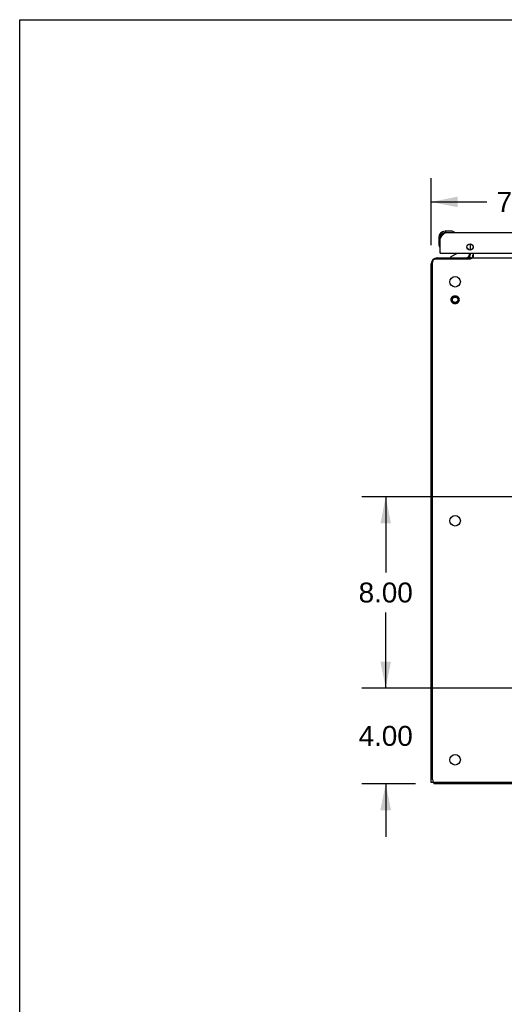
# Model space of a CAD drawing. Header units: inches. Extents: x 0 to 189, y 0 to 122.
# Tile 23 of 35: x 0 to 20, y 81 to 122. Entities that reach past the tile are written whole.
import ezdxf

# ---------------------------------------------------------------- set-up
doc = ezdxf.new("R2010")
doc.units = ezdxf.units.IN
doc.header["$LTSCALE"] = 10.388889
doc.header["$MEASUREMENT"] = 0
doc.linetypes.add('HIDDEN', pattern=[0.2, 0.1, -0.1])
doc.layers.get('0').update_dxf_attribs({"linetype": 'CONTINUOUS'})
for name, color, linetype in [('00-2PC_BODY', 7, 'CONTINUOUS'), ('02___PRT_ALL_AXES', 7, 'CONTINUOUS'), ('DEFAULT_2', 8, 'HIDDEN'), ('DIMENSIONS', 7, 'CONTINUOUS')]:
    doc.layers.add(name, color=color, linetype=linetype)
doc.styles.get("Standard").update_dxf_attribs({"font": 'arial.ttf'})
doc.dimstyles.new('DIMSTYLE_1', dxfattribs={"dimtxt": 0.833333, "dimasz": 1.111111, "dimexe": 0.09, "dimexo": 0.07, "dimgap": 0.0375, "dimtad": 0, "dimtih": 1, "dimtoh": 1, "dimzin": 4, "dimdsep": 46, "dimtxsty": 'Standard', "dimblk": '_FILLED', "dimblk1": '_FILLED', "dimblk2": '_FILLED', "dimcen": 0.09, "dimazin": 1, "dimtfac": 1, "dimtdec": 3, "dimtofl": 0, "dimtmove": 0, "dimatfit": 3, "dimldrblk": '_FILLED', "dimfxl": 0, "dimtolj": 1, "dimtzin": 4, "dimarcsym": 0})

# ---------------------------------------------------------------- blocks, each defined once
blk = doc.blocks.new('_FILLED')
at = {"color": 0, "linetype": 'ByBlock'}
blk.add_solid([(0, 0), (-1, 0.2), (-1, -0.2)], dxfattribs=at)
blk = doc.blocks.new('*D24')
at = {"layer": 'DIMENSIONS', "color": 2, "linetype": 'Continuous'}
for p, q in [((17.223, 112.785), (17.223, 115.597)), ((24.971, 102.907), (24.971, 115.597)), ((17.223, 114.597), (19.548, 114.597)), ((24.971, 114.597), (22.646, 114.597))]:
    blk.add_line(p, q, dxfattribs=at)
at = {"layer": 'DIMENSIONS', "color": 2, "linetype": 'Continuous', "xscale": 1.1111111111, "yscale": 1.1111111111, "zscale": 1.1111111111, "rotation": 180}
blk.add_blockref('_FILLED', (17.223, 114.597), dxfattribs=at)
at = {"layer": 'DIMENSIONS', "color": 2, "linetype": 'Continuous', "xscale": 1.1111111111, "yscale": 1.1111111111, "zscale": 1.1111111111}
blk.add_blockref('_FILLED', (24.971, 114.597), dxfattribs=at)
at = {"layer": 'DIMENSIONS', "color": 2, "linetype": 'Continuous', "insert": (21.097, 115.014), "char_height": 0.8333, "width": 2.26456, "attachment_point": 2, "line_spacing_factor": 0.9}
blk.add_mtext('7.75', dxfattribs=at)
blk = doc.blocks.new('*D26')
at = {"layer": 'DIMENSIONS', "color": 2, "linetype": 'Continuous'}
for p, q in [((24.318, 102.254), (14.318, 102.254)), ((15.318, 102.254), (15.318, 99.087)), ((15.318, 94.254), (15.318, 97.42)), ((24.318, 94.254), (14.318, 94.254))]:
    blk.add_line(p, q, dxfattribs=at)
at = {"layer": 'DIMENSIONS', "color": 2, "linetype": 'Continuous', "xscale": 1.1111111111, "yscale": 1.1111111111, "zscale": 1.1111111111}
for p, rotation in [((15.318, 102.254), 90), ((15.318, 94.254), 270)]:
    blk.add_blockref('_FILLED', p, dxfattribs=dict(at, rotation=rotation))
at = {"layer": 'DIMENSIONS', "color": 2, "linetype": 'Continuous', "insert": (15.318, 98.67), "char_height": 0.8333, "width": 2.26456, "attachment_point": 2, "line_spacing_factor": 0.9}
blk.add_mtext('8.00', dxfattribs=at)
blk = doc.blocks.new('*D27')
at = {"layer": '00-2PC_BODY', "color": 2, "linetype": 'Continuous'}
for p, q in [((15.318, 94.254), (15.318, 96.476)), ((24.318, 94.254), (14.318, 94.254)), ((16.564, 90.254), (14.318, 90.254)), ((15.318, 90.254), (15.318, 88.032))]:
    blk.add_line(p, q, dxfattribs=at)
at = {"layer": '00-2PC_BODY', "color": 2, "linetype": 'Continuous', "xscale": 1.1111111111, "yscale": 1.1111111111, "zscale": 1.1111111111}
for p, rotation in [((15.318, 94.254), 270), ((15.318, 90.254), 90)]:
    blk.add_blockref('_FILLED', p, dxfattribs=dict(at, rotation=rotation))
at = {"layer": '00-2PC_BODY', "color": 2, "linetype": 'Continuous', "insert": (15.318, 92.67), "char_height": 0.8333, "width": 2.26456, "attachment_point": 2, "line_spacing_factor": 0.9}
blk.add_mtext('4.00', dxfattribs=at)

msp = doc.modelspace()

# ---------------------------------------------------------------- linework, layer by layer
at = {"color": 7, "linetype": 'Continuous'}
for p, q in [((0, 0), (0, 122.222)), ((0, 122.222), (188.889, 122.222)), ((18.057, 113.372), (17.801, 113.372)), ((17.845, 113.312), (17.801, 113.312)), ((18.095, 113.369), (18.057, 113.372)), ((17.538, 113.109), (17.538, 112.852)), ((17.598, 113.109), (17.598, 113.065)), ((17.538, 112.852), (17.541, 112.815)), ((17.583, 112.724), (17.584, 112.72)), ((17.584, 112.72), (17.584, 112.719)), ((18.717, 112.685), (18.798, 112.604)), ((17.618, 112.458), (17.598, 112.458)), ((18.278, 112.431), (18.04, 112.293)), ((18.04, 112.254), (18.04, 112.293)), ((18.827, 112.458), (18.827, 112.411)), ((18.827, 112.293), (18.827, 112.293)), ((18.864, 112.255), (18.83, 112.29)), ((18.869, 112.208), (18.869, 112.254)), ((18.898, 112.22), (18.869, 112.25)), ((17.327, 90.306), (17.223, 90.306)), ((17.327, 90.327), (17.327, 90.254))]:
    msp.add_line(p, q, dxfattribs=at)
at = {"color": 3, "linetype": 'Continuous'}
for p, q in [((17.845, 113.312), (47.535, 113.312)), ((17.598, 112.458), (17.598, 113.065)), ((18.869, 112.577), (18.869, 112.839)), ((18.973, 112.753), (18.973, 112.663)), ((17.275, 90.426), (17.275, 112.082)), ((18.85, 112.202), (17.395, 112.202)), ((17.47, 112.254), (18.869, 112.254)), ((17.618, 112.458), (47.762, 112.458)), ((18.827, 112.293), (18.828, 112.292)), ((18.828, 112.292), (18.828, 112.291)), ((18.828, 112.291), (18.833, 112.285)), ((18.869, 112.396), (18.869, 112.458)), ((18.9, 112.254), (18.9, 112.222)), ((18.9, 112.254), (47.042, 112.254)), ((18.973, 112.458), (18.973, 112.294)), ((17.223, 90.306), (17.223, 112.007)), ((48.473, 90.254), (17.327, 90.254)), ((48.547, 90.306), (17.395, 90.306))]:
    msp.add_line(p, q, dxfattribs=at)
for points in [[(17.598, 113.065), (17.608, 113.081), (17.619, 113.097), (17.629, 113.113), (17.639, 113.129), (17.649, 113.145), (17.66, 113.16), (17.67, 113.174), (17.68, 113.189), (17.69, 113.202), (17.701, 113.215), (17.711, 113.228), (17.721, 113.24), (17.732, 113.251), (17.742, 113.261), (17.752, 113.27), (17.762, 113.279), (17.773, 113.286), (17.783, 113.293), (17.793, 113.299), (17.803, 113.303), (17.814, 113.307), (17.824, 113.31), (17.834, 113.311), (17.845, 113.312)], [(18.826, 112.294), (18.826, 112.294), (18.826, 112.294), (18.827, 112.294), (18.827, 112.293)], [(18.833, 112.285), (18.835, 112.283), (18.836, 112.281), (18.838, 112.279), (18.839, 112.277)], [(18.839, 112.277), (18.841, 112.274), (18.843, 112.272), (18.846, 112.27), (18.848, 112.267), (18.85, 112.265), (18.852, 112.263), (18.855, 112.261), (18.857, 112.259), (18.86, 112.257), (18.862, 112.256), (18.864, 112.255), (18.866, 112.254), (18.867, 112.254), (18.869, 112.254)], [(18.882, 112.21), (18.881, 112.21), (18.88, 112.21), (18.878, 112.21), (18.877, 112.21), (18.876, 112.209), (18.874, 112.209), (18.872, 112.209), (18.871, 112.208), (18.869, 112.208), (18.867, 112.208), (18.865, 112.207), (18.864, 112.207), (18.862, 112.206), (18.86, 112.205), (18.858, 112.205), (18.855, 112.204), (18.853, 112.203), (18.85, 112.202)], [(18.9, 112.222), (18.899, 112.22), (18.897, 112.218), (18.896, 112.217), (18.895, 112.216), (18.894, 112.214), (18.892, 112.214), (18.891, 112.213), (18.891, 112.212), (18.89, 112.211), (18.889, 112.211), (18.888, 112.211), (18.887, 112.211), (18.886, 112.21), (18.886, 112.21), (18.885, 112.21), (18.884, 112.21), (18.882, 112.21)], [(18.949, 112.273), (18.947, 112.268), (18.946, 112.266), (18.945, 112.264), (18.944, 112.262), (18.942, 112.26), (18.941, 112.259), (18.94, 112.257), (18.938, 112.256), (18.937, 112.255), (18.936, 112.255), (18.935, 112.254), (18.933, 112.254), (18.932, 112.254)], [(18.973, 112.294), (18.971, 112.294), (18.97, 112.294), (18.968, 112.294), (18.967, 112.293), (18.965, 112.293), (18.964, 112.292), (18.962, 112.291), (18.961, 112.29), (18.96, 112.289), (18.958, 112.288), (18.957, 112.286), (18.956, 112.284), (18.954, 112.283), (18.953, 112.281), (18.952, 112.279), (18.951, 112.277), (18.95, 112.275), (18.949, 112.273)]]:
    msp.add_lwpolyline(points, dxfattribs=at)
at = {"color": 7, "linetype": 'Continuous'}
for points in [[(18.193, 113.325), (18.193, 113.325), (18.192, 113.325), (18.191, 113.326), (18.19, 113.326), (18.186, 113.327)], [(17.584, 112.719), (17.585, 112.717), (17.585, 112.717)]]:
    msp.add_lwpolyline(points, dxfattribs=at)
at = {"color": 3, "linetype": 'Continuous'}
for centre, radius in [((18.848, 112.708), 0.133), ((18.223, 111.254), 0.219), ((18.223, 101.254), 0.219), ((18.223, 91.254), 0.219)]:
    msp.add_circle(centre, radius, dxfattribs=at)
at = {"color": 7, "linetype": 'Continuous'}
for centre, radius, start, end in [((17.801, 113.109), 0.263, 90, 180), ((17.801, 113.109), 0.203, 90, 180), ((18.057, 113.122), 0.25, 59.1101, 90), ((18.178, 113.327), 0.015, 270, 353.6204), ((18.178, 113.323), 0.015, 6.3796, 59.1101), ((17.788, 112.852), 0.25, 180, 210.8899), ((17.586, 112.732), 0.015, 210.8899, 263.6204), ((17.583, 112.732), 0.015, 276.3796, 360), ((18.727, 112.533), 0.1, 27.0175, 45), ((18.228, 112.517), 0.1, 300.092, 323.4532), ((18.67, 112.411), 0.157, 270, 360), ((18.727, 112.396), 0.246, 324.6735, 360)]:
    msp.add_arc(centre, radius, start, end, dxfattribs=at)
at = {"color": 3, "linetype": 'Continuous'}
for centre, radius, start, end in [((17.845, 113.065), 0.246, 90, 180), ((17.618, 112.478), 0.02, 180, 270), ((17.47, 112.007), 0.246, 90, 180), ((17.395, 112.082), 0.12, 90, 180), ((18.727, 112.396), 0.142, 270, 360), ((17.395, 90.426), 0.12, 180, 270)]:
    msp.add_arc(centre, radius, start, end, dxfattribs=at)
at = {"layer": '02___PRT_ALL_AXES', "color": 7, "linetype": 'Continuous'}
for start, end in [(175.1015, 175.5324), (170.8498, 171.1102)]:
    msp.add_arc((17.801, 113.109), 0.263, start, end, dxfattribs=at)
at = {"layer": 'DEFAULT_2', "color": 8, "linetype": 'HIDDEN'}
for radius in [0.169, 0.125, 0.124, 0.114]:
    msp.add_circle((18.223, 110.504), radius, dxfattribs=at)

# ---------------------------------------------------------------- dimensions: what is measured, and where the dimension line sits
at = {"layer": '00-2PC_BODY', "color": 2, "linetype": 'Continuous'}
dim = msp.add_linear_dim(base=(15.318, 94.254), p1=(16.634, 90.254), p2=(24.388, 94.254), angle=90, text='<>\\P[]', dimstyle='DIMSTYLE_1', dxfattribs=at)
dim.commit()
dim.dimension.update_dxf_attribs({"geometry": '*D27', "text_midpoint": (15.297, 92.249), "dimtype": 160})
at = {"layer": 'DIMENSIONS', "color": 2, "linetype": 'Continuous'}
dim = msp.add_linear_dim(base=(24.971, 114.597), p1=(17.223, 112.715), p2=(24.971, 102.837), text='<>\\P[]', dimstyle='DIMSTYLE_1', dxfattribs=at)
dim.commit()
dim.dimension.update_dxf_attribs({"geometry": '*D24', "text_midpoint": (21.101, 114.587), "dimtype": 160})
dim = msp.add_linear_dim(base=(15.318, 102.254), p1=(24.388, 94.254), p2=(24.388, 102.254), angle=90, text='<>\\P[]', dimstyle='DIMSTYLE_1', dxfattribs=at)
dim.commit()
dim.dimension.update_dxf_attribs({"geometry": '*D26', "text_midpoint": (15.314, 98.249), "dimtype": 160})

doc.saveas('drawing.dxf')
